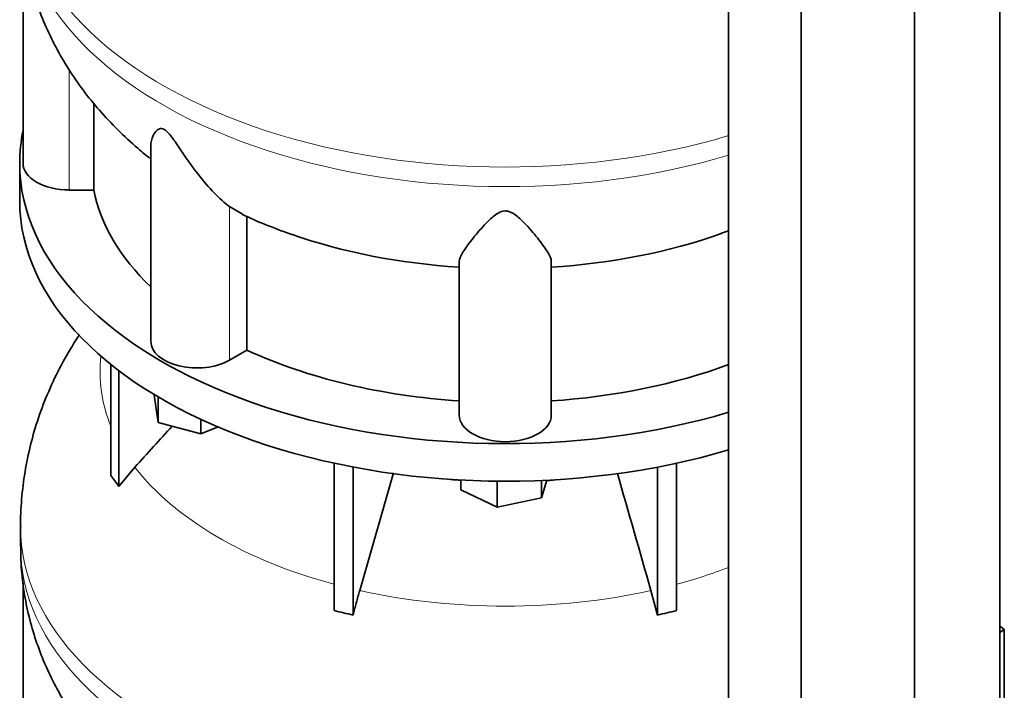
# Model space of a CAD drawing. Header units: millimetres. Extents: x 372 to 1264, y -1719 to 1600.
# Tile 8 of 26: x 972 to 1261, y -1290 to -1093. Entities that reach past the tile are written whole.
import ezdxf

# ---------------------------------------------------------------- set-up
doc = ezdxf.new("R2010")
doc.units = ezdxf.units.MM
for name, color, linetype in [('MID_454-3', 7, 'Continuous'), ('VSI344-454_TERMI', 7, 'Continuous'), ('VSI454_DIFFUSORE', 7, 'Continuous')]:
    doc.layers.add(name, color=color, linetype=linetype)

# ---------------------------------------------------------------- blocks, each defined once
blk = doc.blocks.new('SE4')
at = {"layer": 'MID_454-3', "color": 7, "linetype": 'Continuous', "lineweight": 35}
for p, q in [((1259.48, -1372.78), (1259.48, -784.23)), ((1234.42, -1391.98), (1234.42, -803.19)), ((1179.87, -807.51), (1179.87, -1396.37)), ((1201.16, -1406.45), (1201.16, -817.66))]:
    blk.add_line(p, q, dxfattribs=at)
at = {"layer": 'VSI344-454_TERMI', "color": 7, "linetype": 'Continuous', "lineweight": 35}
for p, q in [((1260.77, -1272.57), (1259.48, -1271.58)), ((1259.48, -1273.42), (1260.77, -1272.57)), ((1260.77, -1299.85), (1260.77, -1272.57))]:
    blk.add_line(p, q, dxfattribs=at)
at = {"layer": 'VSI454_DIFFUSORE', "color": 7, "linetype": 'Continuous', "lineweight": 35}
for p, q in [((972.85, -1071.15), (972.85, -1135.68)), ((993.61, -1143.48), (993.61, -1118.03)), ((1010.34, -1130.55), (1010.34, -1187.94)), ((971.85, -1135.68), (971.85, -1146.71)), ((993.61, -1143.48), (986.35, -1143.48)), ((1037.27, -1150.55), (1033.39, -1148.37)), ((1038.52, -1190.49), (1038.52, -1151.25)), ((1100.85, -1209.58), (1100.85, -1164.51)), ((1127.85, -1209.58), (1127.85, -1164.51)), ((1038.52, -1190.49), (1033.39, -1193.45)), ((998.64, -1227.31), (998.64, -1194.73)), ((1000.94, -1230.51), (1000.94, -1196.52)), ((1011.29, -1203.75), (1011.29, -1203.52)), ((1012.49, -1211.72), (1011.29, -1203.75)), ((1012.49, -1211.72), (1012.49, -1204.24)), ((1025.05, -1215.1), (1012.49, -1211.72)), ((1025.05, -1215.1), (1025.05, -1210.82)), ((1030.1, -1213.06), (1025.05, -1215.1)), ((1000.94, -1230.51), (1005.66, -1224.86)), ((1064.13, -1266.99), (1064.13, -1223.7)), ((1069.67, -1268.31), (1069.67, -1224.83)), ((1159.03, -1268.31), (1159.03, -1224.83)), ((1164.58, -1266.99), (1164.58, -1223.7)), ((1081.52, -1226.56), (1071.63, -1261.08)), ((1101.33, -1231.51), (1101.33, -1228.63)), ((1111.95, -1236.65), (1111.95, -1228.97)), ((1126.57, -1228.68), (1124.97, -1233.91)), ((1124.97, -1233.91), (1124.97, -1228.75)), ((1111.95, -1236.65), (1101.33, -1231.51)), ((1124.97, -1233.91), (1111.95, -1236.65)), ((972.1, -1242.41), (972.1, -1248.16)), ((972.85, -1258.95), (972.85, -1323.48)), ((1157.08, -1261.08), (1159.03, -1268.31))]:
    blk.add_line(p, q, dxfattribs=at)
at = {"layer": 'VSI454_DIFFUSORE', "color": 4, "linetype": 'Continuous', "lineweight": 9}
for p, q in [((986.35, -1143.48), (986.35, -1108.17)), ((1033.39, -1193.45), (1033.39, -1148.37))]:
    blk.add_line(p, q, dxfattribs=at)
for centre, major_axis, start_param, end_param in [((1114.35, -1054.62), (142.25, 0), 3.141767, 5.19104), ((1114.35, -1060.36), (-142.25, 0), 0, 2.049447), ((1114.35, -1197), (118.93, 0), 3.072762, 3.374835), ((1114.35, -1197), (-118.93, 0), 0.417927, 1.134811), ((1114.35, -1175.9), (-92.64, 0), 1.362219, 1.429779), ((1114.35, -1175.9), (-92.64, 0), -4.580995, -4.503811), ((1114.35, -1242.41), (142.25, 0), 3.141767, 5.19104), ((1114.35, -1248.16), (-142.25, 0), 0, 2.049447), ((1114.35, -1197), (118.93, 0), -1.134811, -0.986085), ((1114.35, -1197), (-118.93, 0), 1.203325, 1.938268)]:
    blk.add_ellipse(centre, major_axis=major_axis, ratio=0.57735, start_param=start_param, end_param=end_param, dxfattribs=at)
at = {"layer": 'VSI454_DIFFUSORE', "color": 7, "linetype": 'Continuous', "lineweight": 35}
for centre, major_axis, start_param, end_param in [((1114.35, -1135.68), (-142.5, 0), 6.164646, 6.283185), ((1114.35, -1135.68), (-142.5, 0), 0, 2.04855), ((986.35, -1135.68), (13.5, 0), 3.141582, 4.712389), ((1114.35, -1135.68), (-121.5, 0), 0.111341, 0.543224), ((1114.35, -1146.71), (-142.5, 0), 0, 2.04855), ((1114.35, -1096.44), (-121.5, 0), 1.027559, 1.459455), ((1114.35, -1096.44), (121.5, 0), 4.82373, 5.258953), ((1023.84, -1187.94), (13.5, 0), 3.141603, 5.497787), ((1114.35, -1135.68), (-121.5, 0), 0.896739, 1.459455), ((1114.35, -1135.68), (121.5, 0), 4.82373, 5.281941), ((1114.35, -1209.58), (13.5, 0), 3.141593, 6.283185)]:
    blk.add_ellipse(centre, major_axis=major_axis, ratio=0.57735, start_param=start_param, end_param=end_param, dxfattribs=at)
for points, knots in [([(972.15, -1060.39), (972.17, -1062.6), (972.22, -1066.75), (973.05, -1073.77), (974.49, -1080.92), (976.53, -1087.97), (979.16, -1094.83), (982.35, -1101.5), (986.09, -1107.96), (990.38, -1114.19), (995.22, -1120.17), (1000.6, -1125.91), (1005.65, -1130.54), (1009.01, -1133.36), (1010.28, -1134.36)], [0, 0, 0, 0, 0.0655199, 0.1451491, 0.2245836, 0.3040731, 0.3838746, 0.4642541, 0.545485, 0.6278426, 0.7115916, 0.7969662, 0.8841399, 0.9363563, 0.9363563, 0.9363563, 0.9363563]), ([(1033.39, -1148.37), (1032.02, -1147.3), (1030.52, -1145.93), (1027.4, -1142.71), (1025.79, -1140.85), (1022.66, -1136.86), (1021.12, -1134.7), (1018.76, -1131.22), (1017.97, -1130.02), (1016.71, -1128.24), (1016.27, -1127.64), (1015.55, -1126.78), (1015.3, -1126.51), (1014.77, -1126.02), (1014.5, -1125.81), (1013.71, -1125.38), (1013.27, -1125.38), (1012.58, -1125.59), (1012.32, -1125.78), (1011.61, -1126.44), (1011.28, -1126.97), (1010.56, -1128.51), (1010.34, -1129.55), (1010.34, -1130.56)], [0, 0, 0, 0, 0.125, 0.125, 0.25, 0.25, 0.375, 0.375, 0.4375, 0.4375, 0.46875, 0.46875, 0.484375, 0.484375, 0.5, 0.5, 0.53125, 0.53125, 0.5625, 0.5625, 0.625, 0.625, 0.7378424, 0.7378424, 0.7378424, 0.7378424]), ([(1127.85, -1164.51), (1127.85, -1163.76), (1127.46, -1162.85), (1126.15, -1160.68), (1125.24, -1159.43), (1123.09, -1156.7), (1121.85, -1155.2), (1119.62, -1152.82), (1118.82, -1152.01), (1117.42, -1150.86), (1116.91, -1150.48), (1116.02, -1150.01), (1115.71, -1149.87), (1115.01, -1149.67), (1114.64, -1149.62), (1113.52, -1149.65), (1112.83, -1149.92), (1111.68, -1150.56), (1111.18, -1150.94), (1109.79, -1152.1), (1109.01, -1152.9), (1106.82, -1155.25), (1105.57, -1156.76), (1103.43, -1159.47), (1102.55, -1160.69), (1101.26, -1162.84), (1100.85, -1163.77), (1100.85, -1164.51)], [0, 0, 0, 0, 0.125, 0.125, 0.25, 0.25, 0.375, 0.375, 0.4375, 0.4375, 0.46875, 0.46875, 0.484375, 0.484375, 0.5, 0.5, 0.53125, 0.53125, 0.5625, 0.5625, 0.625, 0.625, 0.75, 0.75, 0.875, 0.875, 1, 1, 1, 1]), ([(989.44, -1185.9), (989.27, -1186.16), (987.52, -1188.81), (984.44, -1193.96), (980.69, -1201.57), (977.61, -1209.35), (975.22, -1217.24), (973.47, -1225.24), (972.45, -1233.19), (972.03, -1239.12), (972.13, -1242.01), (972.14, -1242.44)], [0.4941014, 0.4941014, 0.4941014, 0.4941014, 0.5020109, 0.5748005, 0.646351, 0.7167955, 0.7862697, 0.8549038, 0.9228221, 0.9901447, 1, 1, 1, 1]), ([(972.15, -1248.18), (972.17, -1250.4), (972.22, -1254.55), (973.05, -1261.56), (974.49, -1268.71), (976.53, -1275.76), (979.16, -1282.63), (982.35, -1289.3), (986.09, -1295.76), (990.38, -1301.99), (995.22, -1307.96), (1000.6, -1313.7), (1005.65, -1318.33), (1009.01, -1321.15), (1010.28, -1322.15)], [0, 0, 0, 0, 0.0655199, 0.1451491, 0.2245836, 0.3040731, 0.3838746, 0.4642541, 0.545485, 0.6278426, 0.7115916, 0.7969662, 0.8841399, 0.9363563, 0.9363563, 0.9363563, 0.9363563]), ([(1071.63, -1261.08), (1071.29, -1262.27), (1070.95, -1263.47), (1070.3, -1265.89), (1069.98, -1267.1), (1069.67, -1268.31)], [0, 0, 0, 0, 0.5, 0.5, 1, 1, 1, 1])]:
    blk.add_open_spline(points, degree=3, knots=knots, dxfattribs=at)
for points in [[(1037.22, -1150.65), (1041.34, -1152.65), (1046.14, -1154.59), (1051.61, -1156.5)], [(1177.44, -1156.32), (1178.31, -1156.02), (1179.11, -1155.75), (1179.88, -1155.48)], [(1005.66, -1224.86), (1009.29, -1220.84), (1012.92, -1216.83), (1016.55, -1212.81)], [(998.64, -1227.31), (999.41, -1228.32), (1000.18, -1229.39), (1000.94, -1230.51)], [(1147.22, -1226.67), (1150.51, -1238.14), (1153.79, -1249.61), (1157.08, -1261.08)], [(1069.67, -1268.31), (1067.83, -1267.82), (1065.97, -1267.38), (1064.13, -1266.99)], [(1159.03, -1268.31), (1160.88, -1267.82), (1162.73, -1267.38), (1164.58, -1266.99)]]:
    blk.add_open_spline(points, degree=3, dxfattribs=at)

msp = doc.modelspace()

# ---------------------------------------------------------------- block references
msp.add_blockref('SE4', (0, 0))

doc.saveas('drawing.dxf')
